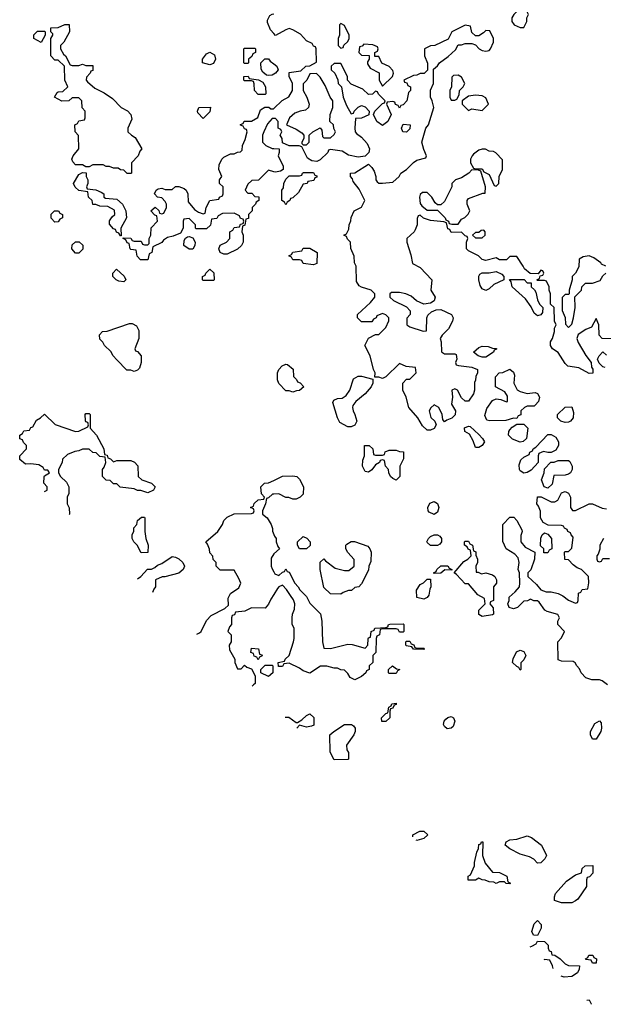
# Model space of a CAD drawing. Header units: inches. Extents: x 2792272 to 2951639, y 860504 to 1033803.
# Tile 34 of 209: x 2798526 to 2801912, y 1018147 to 1023860. Entities that reach past the tile are written whole.
import ezdxf

# ---------------------------------------------------------------- set-up
doc = ezdxf.new("R2010")
doc.units = ezdxf.units.IN
doc.header["$MEASUREMENT"] = 0
for name, color, linetype in [('C7091', 7, 'Continuous'), ('C7092', 7, 'Continuous'), ('C8001', 7, 'Continuous'), ('C8002', 7, 'Continuous')]:
    doc.layers.add(name, color=color, linetype=linetype)

msp = doc.modelspace()

# ---------------------------------------------------------------- linework, layer by layer
at = {"layer": 'C7091', "color": 4}
msp.add_line((2799882.7, 1020000, 16), (2799874.7, 1019992.4, 16), dxfattribs=at)
at = {"layer": 'C7092', "color": 4, "elevation": 16}
for points in [[(2800000, 1023779.3), (2799980.2, 1023800.2), (2799963.1, 1023843.1), (2799963.1, 1023856.9), (2799976.4, 1023883.6), (2799990, 1023892), (2800000, 1023893.9)], [(2800000, 1023544.1), (2799990, 1023539), (2799970, 1023535.3), (2799958, 1023538), (2799936.4, 1023556.4), (2799927.3, 1023572.7), (2799926, 1023610), (2799947.3, 1023632.7), (2799970, 1023632), (2799979.6, 1023619.6), (2800000, 1023603.9)], [(2800000, 1022978), (2799970, 1022986), (2799911.6, 1022928.4), (2799872.7, 1022927.3), (2799850, 1022906), (2799834, 1022870), (2799850, 1022854), (2799872.7, 1022852.7), (2799890, 1022834), (2799912.7, 1022832.7), (2799914, 1022810), (2799898, 1022802), (2799894, 1022790), (2799874, 1022770), (2799874, 1022750), (2799854, 1022730), (2799852.7, 1022707.3), (2799838, 1022702), (2799832.7, 1022667.3), (2799818, 1022662), (2799814, 1022630), (2799822, 1022610), (2799822, 1022570), (2799812, 1022550), (2799790, 1022528), (2799730, 1022499), (2799710, 1022499), (2799689.2, 1022509.2), (2799682, 1022530), (2799688.7, 1022551.3), (2799726, 1022570), (2799746, 1022590), (2799746, 1022630), (2799762, 1022638), (2799770, 1022654), (2799802, 1022658), (2799807.3, 1022672.7), (2799822, 1022678), (2799826, 1022690), (2799822, 1022702), (2799807.3, 1022707.3), (2799802, 1022722), (2799770, 1022738), (2799703.6, 1022736.4), (2799678, 1022722), (2799670, 1022706), (2799638, 1022702), (2799632.7, 1022667.3), (2799610, 1022646), (2799550, 1022646), (2799546, 1022650), (2799546, 1022670), (2799510, 1022706), (2799478, 1022702), (2799474, 1022690), (2799474, 1022650), (2799458, 1022622), (2799416.9, 1022603.1), (2799383.6, 1022596.4), (2799359.6, 1022580.4), (2799350, 1022568), (2799298, 1022542), (2799292, 1022510), (2799278, 1022502), (2799270, 1022466), (2799227.3, 1022467.3), (2799208.4, 1022488.4), (2799202, 1022522), (2799170, 1022526), (2799166, 1022530), (2799162, 1022562), (2799150, 1022566), (2799142, 1022582), (2799126, 1022590), (2799126, 1022594), (2799171.6, 1022591.6), (2799178, 1022578), (2799190, 1022574), (2799230, 1022574), (2799238, 1022558), (2799250, 1022554), (2799270, 1022554), (2799278, 1022562), (2799278, 1022590), (2799286, 1022610), (2799288.4, 1022651.6), (2799326, 1022690), (2799322, 1022722), (2799310, 1022726), (2799286, 1022750), (2799312, 1022772), (2799332.7, 1022752.7), (2799338, 1022738), (2799350, 1022734), (2799362, 1022738), (2799378, 1022770), (2799378, 1022790), (2799370, 1022806), (2799350, 1022826), (2799326, 1022830), (2799308, 1022850), (2799318, 1022870), (2799330, 1022878), (2799350, 1022882), (2799370, 1022874), (2799410, 1022874), (2799430, 1022892), (2799450, 1022892), (2799479.8, 1022879.8), (2799490.9, 1022870.9), (2799502, 1022850), (2799503.6, 1022803.6), (2799539.6, 1022759.6), (2799563.6, 1022743.6), (2799590, 1022734), (2799602, 1022738), (2799608, 1022770), (2799628.7, 1022811.3), (2799682, 1022818), (2799686, 1022830), (2799702, 1022838), (2799706, 1022850), (2799706, 1022890), (2799686, 1022910), (2799686, 1022930), (2799698, 1022950), (2799682, 1022990), (2799683.1, 1023016.9), (2799698, 1023050), (2799710, 1023062), (2799750, 1023082), (2799770, 1023082), (2799790, 1023092), (2799807.3, 1023092.7), (2799816.4, 1023103.6), (2799818, 1023130), (2799834.6, 1023165.4), (2799846, 1023210), (2799842, 1023222), (2799830, 1023226), (2799822, 1023242), (2799807.3, 1023247.3), (2799807.3, 1023252.7), (2799822, 1023258), (2799828.4, 1023271.6), (2799870, 1023272), (2799908.4, 1023291.6), (2799924, 1023336), (2799947.3, 1023352.7), (2799972, 1023352), (2799983.6, 1023343.6), (2799998, 1023342), (2800000, 1023344)], [(2800000, 1023286), (2799990, 1023286), (2799963.6, 1023256.4), (2799942, 1023210), (2799934, 1023190), (2799934, 1023150), (2799954, 1023130), (2799990, 1023112), (2800000, 1023111.9)], [(2798670.1, 1021122.5), (2798686, 1021130), (2798686, 1021150), (2798666, 1021170), (2798667.3, 1021207.3), (2798670, 1021214), (2798698, 1021230), (2798690, 1021246), (2798670, 1021246), (2798662, 1021262), (2798636.4, 1021276.4), (2798590, 1021282), (2798560.4, 1021280.4), (2798527.3, 1021307.3), (2798526, 1021330), (2798566, 1021370), (2798566, 1021390), (2798547.3, 1021407.3), (2798542, 1021422), (2798527.3, 1021427.3), (2798526, 1021450), (2798542, 1021458), (2798550, 1021474), (2798582, 1021478), (2798590, 1021494), (2798602, 1021498), (2798623.1, 1021536.9), (2798646, 1021550), (2798670, 1021572), (2798731.1, 1021511.1), (2798850, 1021471.3), (2798870, 1021472), (2798922, 1021498), (2798926, 1021510), (2798922, 1021522), (2798910, 1021526), (2798907.3, 1021532.7), (2798906, 1021570), (2798910, 1021574), (2798930, 1021574), (2798934, 1021570), (2798934, 1021490), (2798972, 1021450), (2799014, 1021370), (2799018, 1021338), (2799032.7, 1021332.7), (2799038, 1021318), (2799052.7, 1021312.7), (2799070, 1021294)], [(2799070, 1021294), (2799090, 1021302), (2799170, 1021302), (2799192.7, 1021292.7), (2799211.6, 1021271.6), (2799214, 1021210), (2799234, 1021190), (2799290.9, 1021170.9), (2799311.1, 1021148.9), (2799302, 1021130), (2799270, 1021115.3), (2799228.4, 1021128.4), (2799208.9, 1021128.9), (2799190, 1021138), (2799108.4, 1021148.4), (2799090, 1021166), (2799070, 1021166), (2799050, 1021186), (2799028.4, 1021188.4), (2799006, 1021210), (2799006, 1021250), (2799016.4, 1021263.6), (2799026, 1021290), (2799022, 1021322), (2798990, 1021326), (2798970, 1021346), (2798950, 1021348), (2798930, 1021368), (2798890, 1021368), (2798870, 1021358), (2798845.4, 1021354.6), (2798803.6, 1021336.4), (2798774, 1021310), (2798772, 1021290), (2798752, 1021250), (2798752, 1021230), (2798762, 1021210), (2798796.9, 1021176.9), (2798812, 1021150), (2798812, 1021110), (2798802, 1021090), (2798802, 1021050), (2798812.7, 1021027.3), (2798814, 1020990), (2798812.7, 1020988.7)], [(2799553.5, 1020293.7), (2799570, 1020302), (2799578, 1020310), (2799610, 1020374), (2799636.4, 1020403.6), (2799716.4, 1020443.6), (2799738, 1020462), (2799736.4, 1020503.6), (2799748.7, 1020530), (2799796.5, 1020563.5), (2799808.7, 1020590), (2799798, 1020618), (2799770, 1020666), (2799690, 1020666), (2799666, 1020690), (2799666, 1020710), (2799648.4, 1020728.4), (2799647.3, 1020747.3), (2799630, 1020766), (2799627.3, 1020787.3), (2799616.4, 1020816.4), (2799606, 1020830), (2799675.3, 1020890), (2799702, 1020930), (2799710, 1020954), (2799730, 1020974), (2799770, 1020992), (2799870, 1020994), (2799882, 1020998), (2799886, 1021010), (2799882, 1021022), (2799866, 1021030), (2799882, 1021038), (2799887.3, 1021052.7), (2799910, 1021074), (2799942, 1021078), (2799946, 1021090), (2799928, 1021108), (2799926, 1021150), (2799946, 1021170), (2799970, 1021172), (2800000, 1021186.7)], [(2800000, 1021107.5), (2799992.7, 1021107.3), (2799970, 1021086), (2799958, 1021082), (2799952, 1021050), (2799934, 1021010), (2799934, 1020990), (2799962, 1020970), (2799984.7, 1020930), (2799992.7, 1020907.3), (2799992.7, 1020892.7), (2800000, 1020873.2)], [(2799209.6, 1020616.4), (2799228, 1020630), (2799268.4, 1020671.6), (2799290, 1020672), (2799310, 1020682), (2799324.7, 1020695.3), (2799350, 1020704.7), (2799410, 1020744.7), (2799430, 1020742), (2799450, 1020732), (2799472, 1020710), (2799482, 1020690), (2799474, 1020670), (2799450, 1020648.7), (2799367.3, 1020627.3), (2799352.7, 1020627.3), (2799314, 1020610), (2799314, 1020570), (2799303.6, 1020556.4), (2799295.8, 1020535.5)], [(2800000, 1020760.7), (2799999.6, 1020760.4), (2799985.4, 1020734.6), (2799984.7, 1020690), (2799990, 1020674), (2800000, 1020655.5)], [(2800000, 1020525), (2799982.5, 1020497.5), (2799970, 1020468), (2799950, 1020446), (2799870, 1020448), (2799831.6, 1020428.4), (2799778, 1020422), (2799772.7, 1020407.3), (2799758, 1020402), (2799754, 1020390), (2799754, 1020350), (2799743.6, 1020336.4), (2799734, 1020310), (2799752, 1020290), (2799752, 1020250), (2799742, 1020230), (2799743.6, 1020203.6), (2799774, 1020150), (2799774, 1020130), (2799790, 1020094), (2799810, 1020094), (2799830, 1020114), (2799843.6, 1020103.6), (2799870, 1020094), (2799892, 1020052), (2799891.6, 1020008.4), (2799882.7, 1020000)]]:
    msp.add_lwpolyline(points, dxfattribs=at)
for points in [[(2798830, 1023594), (2798870, 1023594), (2798890, 1023602), (2798910, 1023594), (2798950, 1023594), (2798950, 1023566), (2798938, 1023562), (2798934, 1023550), (2798912.7, 1023527.3), (2798912, 1023510), (2798919.6, 1023499.6), (2798962, 1023462), (2799015.3, 1023435.3), (2799063.6, 1023403.6), (2799114, 1023350), (2799150.8, 1023330.8), (2799171.3, 1023310), (2799176.9, 1023283.1), (2799154, 1023230), (2799154, 1023210), (2799174, 1023190), (2799196.9, 1023176.9), (2799234, 1023110), (2799223.6, 1023096.4), (2799214, 1023070), (2799174, 1023030), (2799174, 1022970), (2799170, 1022968), (2799150, 1022968), (2799130, 1022986), (2799110, 1022988), (2799098, 1022998), (2799070, 1022998), (2799047.3, 1023007.3), (2799028.4, 1023008.4), (2799010, 1023018), (2798950, 1023018), (2798930, 1023006), (2798910, 1023006), (2798890, 1023018), (2798850, 1023018), (2798834.6, 1023034.6), (2798829, 1023050), (2798835.3, 1023070), (2798868.7, 1023110), (2798867.3, 1023187.3), (2798848, 1023210), (2798846, 1023250), (2798862, 1023258), (2798870, 1023274), (2798902, 1023278), (2798906, 1023290), (2798906, 1023330), (2798888.4, 1023348.4), (2798886, 1023390), (2798870, 1023406), (2798830, 1023406), (2798811.6, 1023388.4), (2798770, 1023388), (2798728.7, 1023410), (2798743.1, 1023436.9), (2798750, 1023442), (2798776.4, 1023443.6), (2798806, 1023470), (2798788, 1023510), (2798786, 1023590), (2798750, 1023626), (2798730, 1023626), (2798706, 1023650), (2798706, 1023750), (2798718, 1023770), (2798718, 1023778), (2798706, 1023790), (2798707.3, 1023812.7), (2798750, 1023814), (2798788.4, 1023831.6), (2798812.7, 1023832.7), (2798814, 1023790), (2798782, 1023730), (2798762, 1023710), (2798762, 1023690), (2798779.6, 1023659.6), (2798792, 1023650), (2798818, 1023598)], [(2798650, 1023728), (2798608, 1023750), (2798608.4, 1023771.6), (2798630, 1023794), (2798670, 1023794), (2798674, 1023790), (2798674, 1023770)], [(2799830, 1023606), (2799826, 1023610), (2799826, 1023690), (2799830, 1023694), (2799890, 1023694), (2799894, 1023690), (2799894, 1023670), (2799878, 1023662), (2799872.7, 1023647.3), (2799854, 1023630), (2799854, 1023610), (2799850, 1023606)], [(2799630, 1023598), (2799586, 1023610), (2799586, 1023630), (2799610, 1023662), (2799630, 1023671.3), (2799655.3, 1023655.3), (2799662, 1023630), (2799650, 1023606)], [(2799910, 1023426), (2799888.7, 1023450), (2799887.3, 1023487.3), (2799882, 1023502), (2799870, 1023506), (2799830, 1023506), (2799826, 1023510), (2799826, 1023530), (2799851.6, 1023531.6), (2799858, 1023518), (2799911.6, 1023511.6), (2799936.9, 1023496.9), (2799951.3, 1023470), (2799954, 1023430), (2799950, 1023426)], [(2799590, 1023286), (2799560.4, 1023320.4), (2799558, 1023330), (2799566, 1023350), (2799632.7, 1023352.7), (2799630, 1023326)], [(2799110, 1022606), (2799102, 1022622), (2799087.3, 1022627.3), (2799082, 1022642), (2799070, 1022646), (2799047.3, 1022672.7), (2799047.3, 1022692.7), (2799063.1, 1022716.9), (2799078, 1022730), (2799075.3, 1022755.3), (2799036.4, 1022776.4), (2798990, 1022778), (2798967.3, 1022787.3), (2798950, 1022788), (2798946, 1022810), (2798926, 1022830), (2798922, 1022862), (2798868.4, 1022868.4), (2798847.3, 1022887.3), (2798838, 1022910), (2798870, 1022962), (2798890, 1022974), (2798912, 1022972), (2798912, 1022950), (2798922, 1022930), (2798922, 1022910), (2798914, 1022890), (2798918, 1022878), (2798967.3, 1022872.7), (2798999.6, 1022859.6), (2799014, 1022850), (2799014, 1022830), (2799023.6, 1022823.6), (2799090, 1022818), (2799122, 1022790), (2799142, 1022750), (2799144.7, 1022710), (2799112, 1022650), (2799114, 1022606)], [(2798730, 1022686), (2798708.4, 1022708.4), (2798708.4, 1022731.6), (2798728.4, 1022751.6), (2798751.6, 1022751.6), (2798758, 1022738), (2798774, 1022730), (2798774, 1022710), (2798758, 1022702), (2798750, 1022688)], [(2798850, 1022506), (2798828, 1022530), (2798830, 1022554), (2798850, 1022572), (2798871.6, 1022571.6), (2798891.6, 1022551.6), (2798891.6, 1022528.4), (2798870, 1022506)], [(2799530, 1022528), (2799508.4, 1022528.4), (2799478, 1022550), (2799480.4, 1022579.6), (2799487.3, 1022592.7), (2799500.4, 1022599.6), (2799510, 1022602), (2799530, 1022594), (2799544.7, 1022570), (2799542, 1022550)], [(2799130, 1022338), (2799102, 1022342), (2799086, 1022350), (2799066, 1022370), (2799066, 1022390), (2799087.3, 1022412.7), (2799132.7, 1022372.7), (2799142, 1022350)], [(2799590, 1022346), (2799586, 1022350), (2799586, 1022370), (2799602, 1022378), (2799606, 1022390), (2799628.4, 1022411.6), (2799651.6, 1022391.6), (2799654, 1022350), (2799650, 1022346)], [(2799190, 1021818), (2799170, 1021826), (2799147.3, 1021827.3), (2799090, 1021886), (2799069.1, 1021909.1), (2799054.6, 1021934.6), (2799018, 1021970), (2799008.4, 1021988.4), (2798990, 1022006), (2798988.4, 1022031.6), (2799006, 1022050), (2799032.7, 1022052.7), (2799163.1, 1022096.9), (2799178, 1022098), (2799203.6, 1022083.6), (2799216.9, 1022056.9), (2799218, 1022010), (2799194, 1021950), (2799198, 1021938), (2799210, 1021934), (2799231.3, 1021910), (2799231.3, 1021870), (2799222, 1021838), (2799210, 1021826)], [(2799230, 1020766), (2799208, 1020810), (2799188, 1020830), (2799178, 1020850), (2799178, 1020870), (2799187.3, 1020892.7), (2799188.4, 1020911.6), (2799206, 1020930), (2799210, 1020954), (2799232.7, 1020972.7), (2799250, 1020974), (2799252, 1020970), (2799252, 1020890), (2799258, 1020850), (2799270.9, 1020810.9), (2799270, 1020768)], [(2799910, 1020146), (2799902, 1020162), (2799887.3, 1020167.3), (2799882, 1020182), (2799867.3, 1020187.3), (2799870, 1020214), (2799912, 1020210), (2799918, 1020178), (2799930, 1020174), (2799932, 1020168), (2799918, 1020162)], [(2799970, 1020048), (2799926, 1020070), (2799926, 1020090), (2799950, 1020114), (2799990, 1020114), (2799994, 1020110), (2799994, 1020070)]]:
    msp.add_lwpolyline(points, close=True, dxfattribs=at)
at = {"layer": 'C8001', "color": 4, "elevation": 16}
for points in [[(2800627.3, 1019787.3), (2800626, 1019810), (2800650, 1019834), (2800662, 1019838), (2800668.4, 1019871.6), (2800682, 1019878), (2800686, 1019890), (2800710, 1019894), (2800710, 1019886), (2800698, 1019882), (2800690, 1019866), (2800678, 1019862), (2800672.7, 1019847.3), (2800674, 1019810), (2800650, 1019788)], [(2801005.6, 1019745.6), (2800990, 1019758), (2800984, 1019770), (2800988.7, 1019790), (2800998, 1019802), (2801010, 1019811), (2801030, 1019816), (2801042, 1019810), (2801051, 1019790), (2801041, 1019759), (2801030, 1019749)], [(2800350, 1019566), (2800328, 1019610), (2800326, 1019710), (2800348, 1019730), (2800410, 1019771.3), (2800451.1, 1019771.1), (2800463.6, 1019763.6), (2800472, 1019750), (2800472, 1019730), (2800464.7, 1019710), (2800422, 1019650), (2800423.6, 1019623.6), (2800432.7, 1019607.3), (2800434, 1019570), (2800430, 1019568)], [(2801850, 1019686), (2801838, 1019710), (2801838, 1019730), (2801863.1, 1019776.9), (2801890, 1019792), (2801899.6, 1019779.6), (2801902, 1019750), (2801898, 1019730), (2801870, 1019686)], [(2801530, 1018966), (2801508.4, 1018988.4), (2801483.1, 1019003.1), (2801430, 1019018), (2801369.1, 1019049.1), (2801342, 1019070), (2801348.7, 1019090), (2801370, 1019101), (2801410, 1019104.7), (2801470, 1019124.7), (2801495.3, 1019115.3), (2801554, 1019070), (2801582, 1019010), (2801572, 1018990), (2801550, 1018968)], [(2801370, 1018846), (2801348.4, 1018848.4), (2801338, 1018858), (2801310, 1018858), (2801290, 1018848), (2801276.4, 1018856.4), (2801250, 1018858), (2801227.3, 1018867.3), (2801208.4, 1018868.4), (2801190, 1018878), (2801170, 1018868), (2801127.3, 1018867.3), (2801128.7, 1018890), (2801142, 1018898), (2801164, 1018950), (2801164, 1018970), (2801178, 1019030), (2801188, 1019050), (2801190, 1019074), (2801202, 1019078), (2801206, 1019090), (2801214, 1019090), (2801211, 1019010), (2801226.4, 1018966.4), (2801270, 1018914), (2801310, 1018912), (2801352, 1018890), (2801358, 1018858), (2801374, 1018850)], [(2801670, 1018735.3), (2801628.9, 1018748.9), (2801628, 1018770), (2801635.3, 1018790), (2801698.6, 1018861.4), (2801750, 1018898), (2801786, 1018910), (2801790, 1018934), (2801806, 1018950), (2801851.6, 1018951.6), (2801851.6, 1018908.4), (2801832.7, 1018887.3), (2801818, 1018882), (2801814, 1018870), (2801814, 1018830), (2801763.6, 1018756.4), (2801750, 1018748), (2801730, 1018735.3)], [(2801530, 1018546), (2801507.3, 1018547.3), (2801498, 1018570), (2801510, 1018614), (2801530, 1018634), (2801551.3, 1018610), (2801551.1, 1018588.9)], [(2801850, 1018386), (2801842, 1018402), (2801810, 1018406), (2801808.4, 1018411.6), (2801822, 1018418), (2801828.4, 1018431.6), (2801851.6, 1018431.6), (2801858, 1018418), (2801871.6, 1018411.6), (2801870, 1018386)]]:
    msp.add_lwpolyline(points, close=True, dxfattribs=at)
for points in [[(2800065.7, 1019813.2), (2800087.3, 1019812.7), (2800130, 1019782), (2800138, 1019782), (2800163.1, 1019796.9), (2800190, 1019822), (2800210, 1019832), (2800231.6, 1019811.6), (2800232.7, 1019767.3), (2800219.6, 1019760.4), (2800190, 1019755.3), (2800150, 1019766), (2800134, 1019750), (2800133.4, 1019749.7)], [(2800806, 1019118.7), (2800806, 1019130), (2800848.4, 1019151.6), (2800871.6, 1019151.6), (2800894, 1019130), (2800870, 1019108), (2800830, 1019098)], [(2800830, 1019098), (2800825.9, 1019100.1)], [(2801487.3, 1018479.6), (2801496.4, 1018483.6), (2801522, 1018498), (2801530, 1018514), (2801570, 1018512), (2801591.3, 1018490), (2801592, 1018472), (2801598, 1018458), (2801610, 1018454), (2801614, 1018434), (2801630, 1018432), (2801662, 1018410), (2801690, 1018382), (2801710, 1018371.3), (2801774, 1018370), (2801772, 1018350), (2801762, 1018330), (2801730, 1018308.7), (2801684.7, 1018304.7), (2801668.4, 1018309.7)], [(2801621.2, 1018353.9), (2801618, 1018370), (2801602, 1018402), (2801570, 1018406), (2801567.9, 1018403.9)], [(2801816.4, 1018170.9), (2801830, 1018172), (2801842, 1018150), (2801842, 1018146.8)]]:
    msp.add_lwpolyline(points, dxfattribs=at)
at = {"layer": 'C8002', "color": 4, "elevation": 16}
for points in [[(2801450, 1023926), (2801430, 1023926), (2801392, 1023890), (2801382, 1023870), (2801382, 1023850), (2801394, 1023830), (2801430, 1023814), (2801450, 1023814), (2801468, 1023850), (2801468.4, 1023871.6), (2801478, 1023890), (2801470, 1023906)], [(2800390, 1023838), (2800382, 1023830), (2800382, 1023770), (2800374, 1023750), (2800374, 1023710), (2800390, 1023694), (2800402, 1023698), (2800407.3, 1023712.7), (2800430, 1023734), (2800438, 1023750), (2800438, 1023770), (2800410, 1023826)], [(2800522, 1023718), (2800512.7, 1023707.3), (2800498, 1023702), (2800494, 1023670), (2800510, 1023654), (2800552.7, 1023652.7), (2800554, 1023630), (2800543.6, 1023616.4), (2800543.6, 1023603.6), (2800559.6, 1023579.6), (2800612, 1023552), (2800612, 1023510), (2800630, 1023474), (2800688, 1023530), (2800695.3, 1023550), (2800690, 1023566), (2800670, 1023588), (2800627.3, 1023607.3), (2800610, 1023646), (2800587.3, 1023647.3), (2800586, 1023670), (2800602, 1023678), (2800606, 1023690), (2800602, 1023702), (2800574.6, 1023714.6)], [(2800247.3, 1023547.3), (2800210, 1023546), (2800192, 1023510), (2800171.6, 1023488.4), (2800171.3, 1023450), (2800191.3, 1023410), (2800204.7, 1023370), (2800202, 1023350), (2800184.7, 1023335.3), (2800154, 1023330), (2800122, 1023318), (2800092, 1023290), (2800074, 1023250), (2800130, 1023224.7), (2800163.6, 1023203.6), (2800174, 1023190), (2800174, 1023170), (2800162, 1023150), (2800162, 1023142), (2800170, 1023134), (2800190, 1023134), (2800206, 1023150), (2800206, 1023190), (2800226, 1023210), (2800270, 1023232), (2800279.6, 1023219.6), (2800282, 1023182), (2800290, 1023174), (2800330, 1023174), (2800350, 1023194), (2800358, 1023210), (2800348.4, 1023228.4), (2800346, 1023250), (2800326, 1023270), (2800328, 1023310), (2800342, 1023350), (2800342, 1023390), (2800328, 1023410), (2800298, 1023478), (2800270, 1023526)], [(2801070, 1023538), (2801043.6, 1023536.4), (2801032.7, 1023527.3), (2801032, 1023470), (2801022, 1023450), (2801022, 1023410), (2801030, 1023394), (2801050, 1023394), (2801062, 1023398), (2801076.4, 1023423.6), (2801078, 1023450), (2801098, 1023470), (2801108, 1023490), (2801090, 1023526)], [(2801170, 1023422), (2801130, 1023415.3), (2801094, 1023390), (2801094, 1023370), (2801130, 1023334), (2801150, 1023342), (2801210, 1023334), (2801246, 1023370), (2801230, 1023406), (2801210, 1023418)], [(2800770, 1023208), (2800748.4, 1023208.4), (2800742, 1023230), (2800750, 1023254), (2800792, 1023250), (2800790, 1023226)], [(2801210, 1023108.7), (2801190, 1023102), (2801159.6, 1023080.4), (2801152, 1023070), (2801142, 1023050), (2801142, 1023030), (2801158, 1022998), (2801170, 1022994), (2801210, 1022994), (2801218, 1022978), (2801250, 1022962), (2801278, 1022898), (2801290, 1022894), (2801306, 1022910), (2801308, 1022950), (2801328, 1022990), (2801327.3, 1023047.3), (2801288.4, 1023088.4), (2801274.6, 1023094.6), (2801250, 1023098), (2801228.4, 1023108.4)], [(2800070, 1022786), (2800062, 1022802), (2800046, 1022810), (2800046, 1022870), (2800056.4, 1022883.6), (2800058, 1022910), (2800070, 1022934), (2800090, 1022954), (2800150, 1022954), (2800162, 1022958), (2800166, 1022970), (2800172.7, 1022972.7), (2800230, 1022974), (2800238, 1022958), (2800250, 1022954), (2800250, 1022946), (2800238, 1022942), (2800232.7, 1022927.3), (2800198, 1022922), (2800194, 1022910), (2800170, 1022906), (2800143.6, 1022856.4), (2800110, 1022826), (2800098, 1022822), (2800094, 1022810), (2800078, 1022802)], [(2801150, 1022988), (2801132, 1022970), (2801090, 1022942), (2801054, 1022930), (2801034, 1022910), (2801034, 1022890), (2800990, 1022806), (2800970, 1022786), (2800950, 1022786), (2800936.4, 1022796.4), (2800918, 1022830), (2800890, 1022858), (2800863.6, 1022856.4), (2800850, 1022846), (2800844.7, 1022830), (2800850, 1022794), (2800859.6, 1022779.6), (2800890, 1022754), (2800950, 1022754), (2800994, 1022710), (2800998, 1022698), (2801014, 1022690), (2801018, 1022678), (2801032.7, 1022672.7), (2801070, 1022674), (2801090, 1022702), (2801108.4, 1022711.6), (2801128.4, 1022731.6), (2801138, 1022750), (2801122, 1022790), (2801122, 1022810), (2801130, 1022822), (2801214, 1022854), (2801226, 1022854), (2801228, 1022890), (2801202, 1022982), (2801187.3, 1022987.3)], [(2801218, 1022638), (2801203.6, 1022636.4), (2801190, 1022626), (2801170, 1022626), (2801154, 1022610), (2801170, 1022594), (2801210, 1022594), (2801226, 1022610), (2801226, 1022630)], [(2800230, 1022438), (2800170, 1022446), (2800162, 1022462), (2800150, 1022466), (2800110, 1022466), (2800102, 1022482), (2800088, 1022490), (2800102, 1022498), (2800110, 1022512), (2800162, 1022518), (2800170, 1022534), (2800210, 1022534), (2800252, 1022510), (2800250, 1022446)], [(2801230, 1022288.7), (2801210, 1022298), (2801198, 1022318), (2801188.9, 1022351.1), (2801188.9, 1022371.1), (2801196.4, 1022383.6), (2801210, 1022392), (2801250, 1022391.3), (2801290, 1022398), (2801323.6, 1022383.6), (2801334, 1022370), (2801334, 1022350), (2801276.8, 1022323.2), (2801250, 1022299)], [(2801530, 1022142), (2801510, 1022158), (2801494, 1022194), (2801460.9, 1022240.9), (2801384, 1022310), (2801378, 1022338), (2801367.3, 1022352.7), (2801452, 1022352), (2801470, 1022334), (2801492.7, 1022332.7), (2801494, 1022310), (2801512.7, 1022292.7), (2801519.6, 1022279.6), (2801530, 1022234), (2801542, 1022210), (2801562, 1022190), (2801559.6, 1022160.4), (2801550, 1022148)], [(2801210, 1021902), (2801186, 1021910), (2801158, 1021930), (2801190, 1021958), (2801210, 1021964.7), (2801243.6, 1021963.6), (2801270, 1021954), (2801292.7, 1021952.7), (2801292.7, 1021947.3), (2801278, 1021942), (2801274, 1021930), (2801230, 1021902)], [(2800110, 1021698), (2800090, 1021706), (2800070, 1021706), (2800029.1, 1021749.1), (2800022, 1021770), (2800022, 1021810), (2800029, 1021831), (2800048.7, 1021851.3), (2800070, 1021862), (2800079.6, 1021859.6), (2800112.7, 1021832.7), (2800114, 1021790), (2800132.7, 1021772.7), (2800138, 1021758), (2800152.7, 1021752.7), (2800174, 1021730), (2800150, 1021708), (2800132.7, 1021707.3)], [(2801470, 1021691.3), (2801516.9, 1021696.9), (2801531.1, 1021691.1), (2801542, 1021670), (2801535.3, 1021644.7), (2801516.9, 1021623.1), (2801510, 1021618), (2801470, 1021618), (2801454, 1021610), (2801434, 1021590), (2801432.7, 1021567.3), (2801418, 1021562), (2801410, 1021546), (2801390, 1021548), (2801346.2, 1021533.8), (2801253.2, 1021533.2), (2801236.4, 1021536.4), (2801224, 1021564), (2801235.9, 1021604.1), (2801270, 1021651.3), (2801290, 1021661), (2801316.9, 1021656.9), (2801350, 1021642), (2801355.3, 1021644.7), (2801356.4, 1021676.4), (2801340.4, 1021700.4), (2801286, 1021730), (2801287.3, 1021787.3), (2801308.4, 1021811.6), (2801330, 1021812), (2801370, 1021832), (2801390, 1021814), (2801396.9, 1021796.9), (2801392, 1021750), (2801411.6, 1021711.6), (2801430, 1021702)], [(2800430, 1021498), (2800383.1, 1021523.1), (2800368.9, 1021548.9), (2800342, 1021638), (2800348.4, 1021651.6), (2800370, 1021662), (2800396.4, 1021663.6), (2800420.4, 1021679.6), (2800442, 1021710), (2800463.1, 1021776.9), (2800490, 1021792), (2800510, 1021792), (2800574, 1021774), (2800574, 1021750), (2800564.7, 1021730), (2800530.7, 1021689.3), (2800475.3, 1021644.7), (2800458, 1021622), (2800456, 1021610), (2800461, 1021590), (2800471.3, 1021570), (2800482, 1021530), (2800470, 1021508), (2800450, 1021498)], [(2801690, 1021522), (2801666, 1021530), (2801646, 1021550), (2801646, 1021570), (2801690, 1021612), (2801730, 1021614), (2801739.8, 1021579.8), (2801738, 1021550), (2801722, 1021530), (2801710, 1021524)], [(2801170, 1021378), (2801156.4, 1021416.4), (2801135.3, 1021455.3), (2801108, 1021470), (2801107.3, 1021492.7), (2801130, 1021502), (2801139.6, 1021499.6), (2801190, 1021454), (2801212, 1021430), (2801222, 1021410), (2801210, 1021388.7), (2801190, 1021378)], [(2801430, 1021409.3), (2801385.4, 1021425.4), (2801362, 1021450), (2801363.7, 1021470), (2801370, 1021481), (2801383.7, 1021496.3), (2801410, 1021514), (2801450, 1021514), (2801474, 1021490), (2801466, 1021430), (2801447.5, 1021412.5)], [(2801590, 1021348), (2801564.7, 1021355.3), (2801538, 1021342), (2801534, 1021330), (2801534, 1021290), (2801493.7, 1021246.3), (2801470, 1021233.2), (2801450, 1021229), (2801430, 1021242), (2801425.2, 1021250), (2801423.2, 1021276.8), (2801433.6, 1021306.4), (2801450, 1021322), (2801482, 1021338), (2801486, 1021350), (2801502, 1021358), (2801506, 1021370), (2801520.4, 1021379.6), (2801590, 1021454), (2801610, 1021454), (2801636.9, 1021436.9), (2801652, 1021410), (2801651.6, 1021388.4), (2801636.9, 1021363.1), (2801610, 1021348)], [(2800590, 1021334), (2800630, 1021334), (2800642, 1021338), (2800647.3, 1021352.7), (2800670, 1021362), (2800710, 1021362), (2800730, 1021354), (2800752.7, 1021352.7), (2800752.7, 1021312.7), (2800732, 1021270), (2800731.3, 1021210), (2800710, 1021188), (2800690, 1021198), (2800678, 1021210), (2800668, 1021230), (2800666, 1021250), (2800648, 1021270), (2800642, 1021302), (2800630, 1021306), (2800618, 1021302), (2800614, 1021290), (2800590, 1021278), (2800570, 1021248.7), (2800550, 1021235.3), (2800530, 1021238), (2800515.3, 1021270), (2800516.4, 1021303.6), (2800526, 1021330), (2800526, 1021390), (2800554, 1021390), (2800574, 1021370), (2800578, 1021338)], [(2801590, 1021142), (2801569.1, 1021149.1), (2801554, 1021190), (2801568, 1021230), (2801570, 1021254), (2801608.4, 1021291.6), (2801627.3, 1021292.7), (2801650, 1021302), (2801710, 1021302), (2801716.9, 1021296.9), (2801732, 1021270), (2801732, 1021250), (2801722, 1021230), (2801710, 1021222), (2801690, 1021218), (2801624.7, 1021215.3), (2801614.8, 1021165.2)], [(2800930, 1020989), (2800902, 1021002), (2800895.3, 1021010), (2800894, 1021030), (2800905.2, 1021054.8), (2800930, 1021064.7), (2800950, 1021052), (2800957.3, 1021030), (2800950, 1021002)], [(2800149, 1020789), (2800138, 1020810), (2800138, 1020830), (2800170, 1020862), (2800191.1, 1020851.1), (2800211.3, 1020830), (2800210.9, 1020809.1), (2800190, 1020789)], [(2800950, 1020808.7), (2800908.9, 1020808.9), (2800890, 1020826), (2800888, 1020830), (2800898, 1020850), (2800910, 1020862), (2800930, 1020871), (2800950.9, 1020870.9), (2800963.6, 1020863.6), (2800974, 1020850), (2800974, 1020830), (2800963.6, 1020816.4)], [(2801590, 1020766), (2801567.3, 1020767.3), (2801566, 1020790), (2801548, 1020808), (2801548.9, 1020851.1), (2801558, 1020870), (2801570, 1020882), (2801590, 1020874), (2801612, 1020850), (2801614, 1020790), (2801598, 1020782)], [(2800390, 1020526), (2800330, 1020528), (2800290, 1020566), (2800268.7, 1020670), (2800268.4, 1020711.6), (2800290, 1020732), (2800299.6, 1020719.6), (2800356.9, 1020676.9), (2800410, 1020664.7), (2800435.3, 1020664.7), (2800466, 1020690), (2800467.3, 1020727.3), (2800428.9, 1020768.9), (2800418, 1020790), (2800418, 1020810), (2800423.1, 1020816.9), (2800450, 1020832), (2800468.4, 1020831.6), (2800545.4, 1020805.4), (2800558, 1020790), (2800564.7, 1020770), (2800563.6, 1020716.4), (2800552, 1020690), (2800550, 1020666), (2800510, 1020586), (2800494, 1020570), (2800470, 1020566), (2800451.6, 1020548.4), (2800432.7, 1020547.3), (2800403.6, 1020536.4)], [(2801174, 1020654), (2801186, 1020654), (2801204.7, 1020644.7), (2801230, 1020651.3), (2801270, 1020638), (2801282, 1020630), (2801292, 1020610), (2801292, 1020590), (2801274, 1020570), (2801274, 1020490), (2801258, 1020482), (2801254, 1020470), (2801272.7, 1020447.3), (2801274, 1020410), (2801270, 1020406), (2801210, 1020398), (2801188.9, 1020408.9), (2801190, 1020434), (2801226, 1020470), (2801222, 1020502), (2801183.1, 1020523.1), (2801130, 1020586), (2801110, 1020586), (2801060.4, 1020640.4), (2801046, 1020650), (2801103.1, 1020716.9), (2801126, 1020730), (2801146, 1020750), (2801142, 1020782), (2801127.3, 1020787.3), (2801122, 1020802), (2801106, 1020810), (2801106, 1020830), (2801110, 1020834), (2801130, 1020834), (2801138, 1020818), (2801154, 1020810), (2801158, 1020778), (2801171.6, 1020771.6), (2801172.7, 1020752.7), (2801182, 1020730), (2801182, 1020710), (2801172, 1020690)], [(2801034, 1020666), (2800992.7, 1020667.3), (2800970, 1020648.7), (2800930, 1020646), (2800926, 1020650), (2800942, 1020658), (2800946, 1020670), (2800970, 1020692), (2801010, 1020692), (2801018, 1020678), (2801034, 1020670)], [(2800870, 1020498), (2800830, 1020508), (2800828.7, 1020550), (2800850, 1020582), (2800868.4, 1020591.6), (2800890, 1020614), (2800910, 1020614), (2800911.1, 1020568.9), (2800904.7, 1020555.3), (2800899.6, 1020520.4), (2800890, 1020508)], [(2800830, 1020214), (2800870, 1020214), (2800874, 1020210), (2800870, 1020206), (2800810, 1020208), (2800802, 1020222), (2800770, 1020226), (2800766, 1020230), (2800766, 1020250), (2800770, 1020254), (2800790, 1020254), (2800798, 1020238), (2800812.7, 1020232.7), (2800818, 1020218)], [(2801430, 1020086), (2801422, 1020102), (2801410, 1020106), (2801386, 1020130), (2801388.4, 1020151.6), (2801408.4, 1020191.6), (2801430, 1020202), (2801450, 1020194), (2801462, 1020170), (2801450, 1020146), (2801432.7, 1020127.3), (2801434, 1020090)], [(2800670, 1020066), (2800666, 1020070), (2800666, 1020090), (2800688.4, 1020111.6), (2800712.7, 1020092.7), (2800732, 1020090), (2800718, 1020082), (2800710, 1020066)]]:
    msp.add_lwpolyline(points, close=True, dxfattribs=at)
for points in [[(2801988.4, 1022008.4), (2801906, 1022010), (2801888, 1022030), (2801886, 1022090), (2801870, 1022126), (2801843.6, 1022076.4), (2801810, 1022062), (2801766.8, 1022033.2), (2801758, 1022010), (2801766.4, 1021986.4), (2801810.7, 1021910.7), (2801842, 1021870), (2801843.6, 1021843.6), (2801852, 1021832), (2801851.6, 1021808.4), (2801830, 1021808), (2801770, 1021839), (2801706, 1021850), (2801690, 1021866), (2801650, 1021928), (2801618, 1021950), (2801606, 1021970), (2801606, 1021990), (2801618, 1022010), (2801628.7, 1022050), (2801629.1, 1022070.9), (2801638, 1022090), (2801628.4, 1022111.6), (2801626, 1022190), (2801606, 1022210), (2801606, 1022270), (2801598, 1022290), (2801598, 1022310), (2801582, 1022342), (2801570, 1022346), (2801530, 1022346), (2801526, 1022350), (2801542, 1022358), (2801546, 1022374), (2801562, 1022378), (2801566, 1022390), (2801562, 1022402), (2801550, 1022406), (2801534, 1022386), (2801487.3, 1022387.3), (2801454, 1022414), (2801448, 1022430), (2801410, 1022486), (2801370, 1022486), (2801350, 1022466), (2801310, 1022466), (2801290, 1022478), (2801230, 1022462), (2801210, 1022468), (2801188, 1022490), (2801130, 1022518), (2801118, 1022530), (2801118, 1022570), (2801126, 1022590), (2801122, 1022602), (2801110, 1022606), (2801090, 1022628), (2801030, 1022626), (2801022, 1022642), (2801010, 1022646), (2801002, 1022682), (2800987.3, 1022687.3), (2800910, 1022695.3), (2800868.4, 1022708.4), (2800850, 1022726), (2800838, 1022722), (2800832.7, 1022707.3), (2800831.1, 1022668.9), (2800819.6, 1022640.4), (2800814, 1022630), (2800772, 1022590), (2800772, 1022570), (2800795.3, 1022495.3), (2800804.7, 1022444.7), (2800850, 1022422), (2800918, 1022350), (2800911.3, 1022290), (2800936, 1022250), (2800931.3, 1022228.7), (2800910, 1022215.3), (2800870, 1022208.7), (2800828.4, 1022228.4), (2800796.4, 1022256.4), (2800766, 1022270), (2800730, 1022278), (2800683.6, 1022276.4), (2800674, 1022270), (2800674, 1022250), (2800694, 1022230), (2800770, 1022194), (2800791.6, 1022171.6), (2800792, 1022150), (2800772.7, 1022127.3), (2800772, 1022090), (2800790, 1022078), (2800867.3, 1022052.7), (2800886, 1022054), (2800888, 1022130), (2800894.6, 1022145.4), (2800914.6, 1022165.4), (2800943.1, 1022176.9), (2800970, 1022178), (2801031.3, 1022150), (2801041, 1022130), (2801038, 1022110), (2801013.7, 1022066.3), (2800978, 1022030), (2800964.7, 1022010), (2800971, 1021991), (2800972.7, 1021932.7), (2800990, 1021922), (2801050, 1021922), (2801058, 1021918), (2801062, 1021890), (2801054, 1021870), (2801058, 1021858), (2801072.7, 1021852.7), (2801150, 1021844.7), (2801182, 1021830), (2801182, 1021810), (2801172, 1021790), (2801171.1, 1021768.9), (2801165.4, 1021754.6), (2801164.7, 1021710), (2801158, 1021690), (2801130, 1021646), (2801110, 1021646), (2801090, 1021666), (2801066, 1021710), (2801050, 1021718), (2801034, 1021710), (2801038, 1021670), (2801032, 1021630), (2801054, 1021590), (2801052.7, 1021567.3), (2801032.7, 1021547.3), (2801003.6, 1021536.4), (2800990, 1021526), (2800980.4, 1021540.4), (2800978, 1021570), (2800958, 1021610), (2800930, 1021626), (2800911.6, 1021608.4), (2800902, 1021590), (2800911.3, 1021551.3), (2800934, 1021530), (2800942, 1021510), (2800931.3, 1021488.7), (2800910, 1021478), (2800890, 1021478), (2800863.1, 1021503.1), (2800835.3, 1021550), (2800784, 1021610), (2800769.1, 1021669.1), (2800748.7, 1021710), (2800748.4, 1021751.6), (2800770, 1021774), (2800790, 1021774), (2800826, 1021810), (2800822, 1021842), (2800768.4, 1021848.4), (2800730, 1021866), (2800650, 1021788), (2800630, 1021778), (2800610, 1021786), (2800586, 1021786), (2800588, 1021810), (2800578, 1021830), (2800559, 1021910), (2800528, 1021970), (2800548.9, 1022011.1), (2800590, 1022034), (2800610, 1022034), (2800650, 1022074), (2800667.3, 1022112.7), (2800668, 1022130), (2800650, 1022148), (2800630, 1022155.3), (2800598, 1022142), (2800594, 1022130), (2800578, 1022122), (2800570, 1022106), (2800510, 1022106), (2800486, 1022130), (2800486, 1022150), (2800560.4, 1022219.6), (2800586, 1022250), (2800586, 1022270), (2800566, 1022290), (2800508.4, 1022308.4), (2800496.4, 1022316.4), (2800480.4, 1022340.4), (2800478, 1022430), (2800468, 1022450), (2800467.3, 1022487.3), (2800447.3, 1022532.7), (2800446, 1022570), (2800427.3, 1022587.3), (2800422, 1022602), (2800406, 1022610), (2800422, 1022618), (2800436.4, 1022643.6), (2800438, 1022670), (2800447.3, 1022692.7), (2800448.4, 1022711.6), (2800466, 1022750), (2800510, 1022772), (2800528.7, 1022810), (2800496.4, 1022876.4), (2800460.4, 1022920.4), (2800456.4, 1022936.4), (2800446, 1022950), (2800446, 1022970), (2800470, 1022972), (2800550, 1023022), (2800570, 1023002), (2800582, 1022982), (2800591.3, 1022950), (2800592, 1022930), (2800599.6, 1022919.6), (2800610, 1022912), (2800631.1, 1022911.1), (2800690, 1022918), (2800728, 1022950), (2800738, 1022970), (2800770, 1022991.3), (2800810, 1023031.3), (2800830, 1023044.7), (2800882, 1023058), (2800886, 1023070), (2800870, 1023106), (2800859, 1023150), (2800882, 1023230), (2800898, 1023250), (2800928.7, 1023350), (2800919, 1023390), (2800909.2, 1023410), (2800908.7, 1023430), (2800908.7, 1023451.3), (2800926, 1023490), (2800927.3, 1023572.7), (2800950, 1023592), (2800962, 1023610), (2801012.7, 1023647.3), (2801054.6, 1023685.4), (2801070, 1023714), (2801090, 1023714), (2801110, 1023722), (2801150, 1023722), (2801170, 1023714), (2801191.6, 1023691.6), (2801210, 1023682), (2801230, 1023678), (2801250, 1023682), (2801258, 1023690), (2801275.3, 1023730), (2801275.3, 1023750), (2801254.6, 1023794.6), (2801230, 1023798), (2801216.9, 1023783.1), (2801190, 1023766), (2801170, 1023766), (2801150, 1023786), (2801142, 1023822), (2801110, 1023828), (2801034, 1023790), (2801012.7, 1023747.3), (2800934, 1023710), (2800910, 1023708), (2800874, 1023690), (2800874, 1023650), (2800892.7, 1023607.3), (2800892.7, 1023567.3), (2800872, 1023548), (2800850, 1023548), (2800830, 1023538), (2800810, 1023535.3), (2800754, 1023510), (2800758, 1023498), (2800772.7, 1023492.7), (2800778, 1023478), (2800794, 1023470), (2800794, 1023450), (2800782, 1023438), (2800772, 1023390), (2800750, 1023366), (2800738, 1023362), (2800730, 1023346), (2800722, 1023362), (2800707.3, 1023367.3), (2800702, 1023382), (2800690, 1023386), (2800658, 1023382), (2800654, 1023370), (2800682, 1023310), (2800662, 1023270), (2800630, 1023246), (2800598, 1023270), (2800578, 1023310), (2800586, 1023330), (2800630, 1023374), (2800642, 1023378), (2800646, 1023390), (2800607.3, 1023427.3), (2800602, 1023442), (2800590, 1023446), (2800572.7, 1023427.3), (2800550, 1023426), (2800516.4, 1023456.4), (2800450, 1023486), (2800428.4, 1023508.4), (2800428, 1023530), (2800390, 1023606), (2800350, 1023606), (2800334, 1023590), (2800334, 1023570), (2800354, 1023550), (2800371.6, 1023511.6), (2800374, 1023490), (2800394, 1023470), (2800402, 1023410), (2800422, 1023362), (2800450, 1023314), (2800462, 1023318), (2800466, 1023330), (2800490, 1023352), (2800510, 1023362), (2800530, 1023354), (2800554, 1023330), (2800551.6, 1023308.4), (2800510, 1023288.7), (2800474, 1023286), (2800471.3, 1023230), (2800472, 1023210), (2800479.6, 1023199.6), (2800510, 1023178.8), (2800542, 1023142), (2800556, 1023110), (2800550.9, 1023089.1), (2800530, 1023068), (2800490, 1023062.7), (2800433.2, 1023073.2), (2800396.4, 1023096.4), (2800330, 1023106), (2800318, 1023102), (2800314, 1023090), (2800270, 1023046), (2800250, 1023038), (2800220.4, 1023040.4), (2800196.4, 1023056.4), (2800162, 1023122), (2800147.3, 1023127.3), (2800088.9, 1023128.9), (2800050, 1023146), (2800048.7, 1023170), (2800038, 1023190), (2800046, 1023210), (2800042, 1023222), (2800026, 1023230), (2800026, 1023270), (2800010, 1023286), (2800000, 1023286)], [(2800000, 1023344), (2800048, 1023392), (2800088.4, 1023411.6), (2800108, 1023450), (2800108.7, 1023470), (2800108.7, 1023490), (2800088.7, 1023530), (2800090, 1023554), (2800156.4, 1023563.6), (2800186, 1023590), (2800210, 1023592), (2800247.3, 1023612.7), (2800246, 1023690), (2800242, 1023702), (2800230, 1023706), (2800222, 1023722), (2800190, 1023738), (2800155.5, 1023775.5), (2800110, 1023802), (2800090, 1023808), (2800070, 1023802), (2800010, 1023768.7), (2800000, 1023779.3)], [(2800000, 1023603.9), (2800018, 1023590), (2800024.7, 1023570), (2800010, 1023549.2), (2800000, 1023544.1)], [(2800000, 1023111.9), (2800031.6, 1023111.6), (2800032, 1023090), (2800024.7, 1023070), (2800054, 1023010), (2800054, 1022990), (2800039.6, 1022980.4), (2800010, 1022975.3), (2800000, 1022978)], [(2801926, 1022430), (2801902, 1022442), (2801898, 1022450), (2801857.5, 1022477.5), (2801830, 1022489), (2801795.3, 1022484.7), (2801772, 1022470), (2801770, 1022426), (2801751, 1022389), (2801732, 1022370), (2801732, 1022350), (2801714, 1022290), (2801714, 1022270), (2801710, 1022266), (2801690, 1022266), (2801672.7, 1022247.3), (2801672.7, 1022172.7), (2801691.6, 1022131.6), (2801692.7, 1022092.7), (2801710, 1022074), (2801730, 1022094), (2801739, 1022130), (2801748, 1022190), (2801747.3, 1022252.7), (2801786, 1022290), (2801788, 1022310), (2801809, 1022331), (2801850, 1022331.3), (2801893.6, 1022346.4), (2801910, 1022374), (2801926, 1022390)], [(2801922, 1021842), (2801910, 1021846), (2801887.3, 1021867.3), (2801878, 1021890), (2801888, 1021910), (2801910, 1021932), (2801930, 1021914)], [(2800000, 1021186.7), (2800050, 1021211.3), (2800110, 1021214), (2800134, 1021210), (2800150, 1021194), (2800172, 1021150), (2800170, 1021106), (2800154, 1021090), (2800130, 1021078), (2800110, 1021078), (2800087.3, 1021087.3), (2800070, 1021088), (2800030, 1021108), (2800000, 1021107.5)], [(2801936.5, 1020000), (2801904.7, 1020024.7), (2801889.2, 1020029.2), (2801846, 1020030), (2801810, 1020041.2), (2801784, 1020070), (2801774, 1020094), (2801758, 1020110), (2801748.4, 1020128.4), (2801736.4, 1020136.4), (2801670, 1020138), (2801650, 1020146), (2801648, 1020250), (2801670, 1020274), (2801686, 1020310), (2801648, 1020350), (2801648, 1020370), (2801658, 1020390), (2801648.4, 1020408.4), (2801585.6, 1020425.6), (2801573.6, 1020433.6), (2801540.4, 1020480.4), (2801530, 1020488), (2801508.4, 1020488.4), (2801490, 1020498), (2801471.6, 1020488.4), (2801450, 1020486), (2801414, 1020450), (2801390, 1020442), (2801366, 1020450), (2801358, 1020470), (2801366, 1020490), (2801366, 1020510), (2801400.4, 1020539.6), (2801426, 1020570), (2801428, 1020590), (2801426, 1020650), (2801418, 1020670), (2801424, 1020710), (2801417.2, 1020737.2), (2801398, 1020758), (2801348.9, 1020788.9), (2801328.4, 1020831.6), (2801328.4, 1020931.6), (2801370, 1020974), (2801392.7, 1020972.7), (2801410, 1020954), (2801439.6, 1020899.6), (2801442, 1020890), (2801432.7, 1020867.3), (2801434, 1020830), (2801459.6, 1020799.6), (2801514, 1020770), (2801512, 1020730), (2801491.6, 1020668.4), (2801474, 1020650), (2801474, 1020630), (2801523.6, 1020583.6), (2801550, 1020552), (2801579.6, 1020539.6), (2801610, 1020541), (2801650.8, 1020530.8), (2801677.3, 1020517.3), (2801710, 1020492), (2801750, 1020474), (2801762, 1020478), (2801766, 1020490), (2801767.3, 1020532.7), (2801782, 1020538), (2801790, 1020554), (2801822, 1020558), (2801827.3, 1020592.7), (2801826, 1020630), (2801786, 1020670), (2801760.2, 1020680.2), (2801736.4, 1020696.4), (2801710, 1020726), (2801688.4, 1020728.4), (2801686, 1020770), (2801690, 1020774), (2801710, 1020774), (2801730, 1020794), (2801738, 1020858), (2801726, 1020870), (2801722, 1020882), (2801706, 1020890), (2801702, 1020902), (2801686, 1020910), (2801682, 1020922), (2801670, 1020926), (2801592.7, 1020927.3), (2801563.1, 1020943.1), (2801548, 1020970), (2801547.3, 1021007.3), (2801536.4, 1021036.4), (2801526, 1021050), (2801530, 1021092), (2801551.6, 1021091.6), (2801610, 1021062), (2801630, 1021062), (2801648.4, 1021071.6), (2801670, 1021114), (2801690, 1021122), (2801710, 1021112), (2801722, 1021090), (2801722, 1021030), (2801732.7, 1021012.7), (2801750, 1021012), (2801830, 1021051.3), (2801850, 1021051), (2801905.4, 1021025.4), (2801930, 1021022)], [(2800000, 1020873.2), (2800003.6, 1020863.6), (2800014, 1020850), (2800014, 1020830), (2800023.6, 1020803.6), (2800034, 1020790), (2800000, 1020760.7)], [(2801914, 1020850), (2801892, 1020810), (2801891.6, 1020788.4), (2801882, 1020758), (2801874, 1020750), (2801874, 1020730), (2801878, 1020718), (2801890, 1020714), (2801902, 1020718), (2801910, 1020734), (2801947.3, 1020732.7)], [(2800000, 1020655.5), (2800005.4, 1020645.4), (2800030, 1020634), (2800050, 1020654), (2800062, 1020658), (2800070, 1020674), (2800078, 1020658), (2800090, 1020654), (2800122, 1020590), (2800142, 1020570), (2800151.6, 1020551.6), (2800190, 1020514), (2800210, 1020474), (2800271.6, 1020411.6), (2800278, 1020370), (2800282, 1020250), (2800290, 1020214), (2800330, 1020212), (2800430, 1020236), (2800455.3, 1020235.3), (2800530, 1020214), (2800546, 1020230), (2800547.3, 1020267.3), (2800550, 1020274), (2800562, 1020278), (2800566, 1020310), (2800582, 1020318), (2800586, 1020330), (2800650, 1020334), (2800662, 1020338), (2800666, 1020350), (2800672.7, 1020352.7), (2800750, 1020354), (2800754, 1020350), (2800754, 1020310), (2800750, 1020306), (2800730, 1020306), (2800722, 1020322), (2800710, 1020326), (2800630, 1020326), (2800618, 1020322), (2800614, 1020290), (2800598, 1020282), (2800594, 1020270), (2800591.6, 1020188.4), (2800574, 1020170), (2800574, 1020130), (2800554, 1020110), (2800554, 1020090), (2800538, 1020082), (2800534, 1020070), (2800510, 1020048), (2800470, 1020029), (2800443.1, 1020043.1), (2800430, 1020066), (2800410, 1020086), (2800390, 1020088), (2800370, 1020098), (2800350, 1020098), (2800308.4, 1020108.4), (2800271.6, 1020108.4), (2800210, 1020069), (2800170, 1020082), (2800150, 1020098), (2800090, 1020126), (2800058, 1020122), (2800050, 1020106), (2800027.3, 1020107.3), (2800026, 1020130), (2800062, 1020138), (2800066, 1020150), (2800088.9, 1020171.1), (2800115.3, 1020250), (2800118, 1020270), (2800118, 1020330), (2800106, 1020350), (2800106, 1020390), (2800108, 1020410), (2800120.4, 1020439.6), (2800122, 1020470), (2800114, 1020494), (2800098, 1020518), (2800073.6, 1020553.6), (2800050, 1020578), (2800030, 1020568.7), (2800021.4, 1020558.6), (2800000, 1020525)]]:
    msp.add_lwpolyline(points, dxfattribs=at)

doc.saveas('drawing.dxf')
